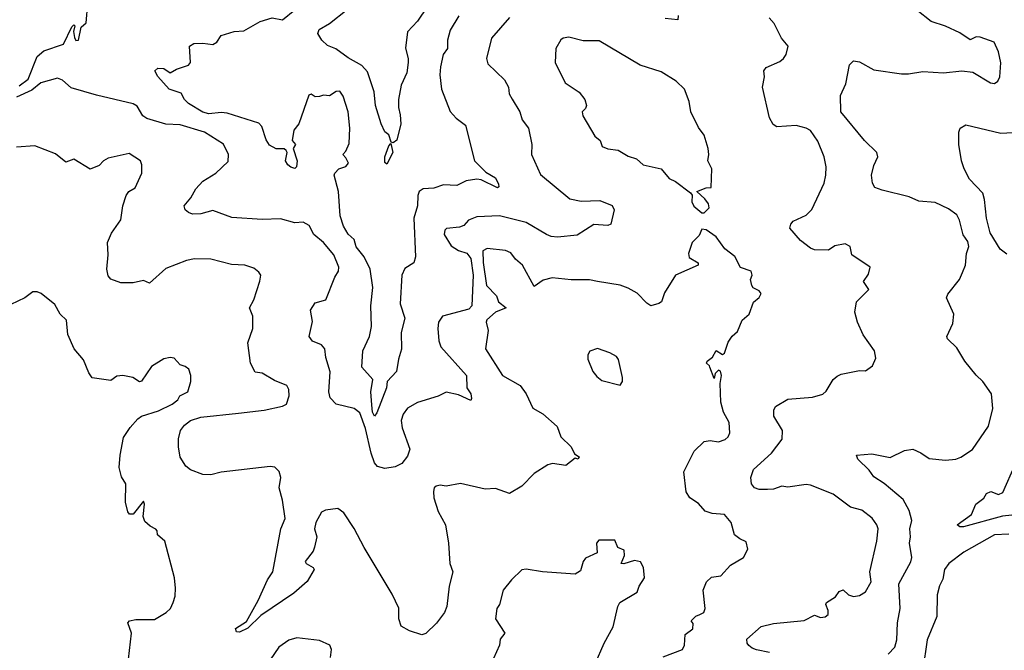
# Model space of a CAD drawing. Extents: x 1246169 to 1426871, y 660025 to 763458.
# Tile 232 of 256: x 1307460 to 1312273, y 735390 to 738475. Entities that reach past the tile are written whole.
import ezdxf

# ---------------------------------------------------------------- set-up
doc = ezdxf.new("R2010")
doc.units = 0

msp = doc.modelspace()

# ---------------------------------------------------------------- linework, layer by layer
at = {"layer": '0CON20XD'}
for points in [[(1309495, 738604.2), (1309405, 738468.6), (1309355.8, 738415), (1309345.6, 738335.6), (1309359.4, 738285), (1309358.9, 738265), (1309351.9, 738215), (1309324.4, 738155), (1309311.1, 738085), (1309311.1, 738045), (1309319.5, 738009.5), (1309323.1, 737965), (1309303.4, 737886.6), (1309285, 737873.3), (1309276.4, 737876.4), (1309265, 737912.5), (1309245, 737926.7), (1309226.4, 737966.4), (1309198.6, 738055), (1309192.7, 738122.7), (1309160.9, 738220.9), (1309131.7, 738251.7), (1309065, 738288.6), (1309005, 738333.3), (1308965, 738349.4), (1308937.1, 738375), (1308917, 738407), (1308923.6, 738426.4), (1308975, 738457.1), (1309060.6, 738525)], [(1307458, 738152), (1307502.3, 738185), (1307545, 738295.6), (1307577.4, 738322.6), (1307675, 738355.7), (1307715, 738440), (1307725, 738450), (1307730, 738445), (1307723.3, 738416.7), (1307727.7, 738387.7), (1307735, 738373.3), (1307747.5, 738375), (1307761.2, 738438.8), (1307785, 738460), (1307793.8, 738555)], [(1309605.9, 738494.1), (1309564.3, 738424.3), (1309551.1, 738375), (1309551.9, 738335), (1309530, 738305), (1309517.3, 738245), (1309513.8, 738205), (1309522.5, 738135), (1309565, 738026.2), (1309593.6, 737993.6), (1309639.1, 737959.1), (1309682.5, 737785), (1309739.1, 737729.1), (1309785, 737701.4), (1309800.8, 737670.8), (1309801.7, 737658.3), (1309795, 737652.5), (1309715, 737691.4), (1309695, 737695.6), (1309642.6, 737687.4), (1309596.6, 737663.4), (1309532.4, 737667.6), (1309485, 737650.4), (1309431.7, 737648.3), (1309412.7, 737635), (1309406.4, 737615), (1309404.6, 737565), (1309386.4, 737505), (1309395.3, 737314.7), (1309386.7, 737285), (1309342.5, 737257.5), (1309327.9, 737225), (1309320.6, 737085), (1309343.1, 737015), (1309324.7, 736945), (1309326.7, 736863.3), (1309311.5, 736815), (1309302.2, 736755), (1309256.2, 736705), (1309252.9, 736675), (1309205, 736552), (1309195, 736536), (1309184.8, 736555.2), (1309181.6, 736591.6), (1309175.9, 736655), (1309186, 736715), (1309132.5, 736775), (1309138, 736855), (1309169.2, 736925), (1309180.4, 736975), (1309177.1, 737075), (1309185.5, 737165), (1309173.2, 737255), (1309143.8, 737315), (1309104.7, 737364.7), (1309095, 737399.2), (1309065, 737425.8), (1309042.3, 737465), (1309026.2, 737515), (1309018.5, 737635), (1308997.5, 737715), (1309000, 737725), (1309020, 737745), (1309055, 737757.5), (1309066.7, 737773.3), (1309055, 737800), (1309040, 737815), (1309055, 737832.5), (1309071.1, 737868.9), (1309073.4, 737945), (1309065.2, 738025), (1309041.6, 738101.6), (1309025, 738125.8), (1309006.7, 738123.3), (1308975, 738103.1), (1308945, 738106), (1308925, 738100), (1308905, 738098.1), (1308885, 738110.6), (1308873.6, 738106.4), (1308824.6, 737965.4), (1308799.4, 737935), (1308792.5, 737885), (1308807.5, 737865), (1308797.5, 737845), (1308816.7, 737785), (1308812.5, 737755), (1308805, 737747.5), (1308785, 737753.3), (1308770, 737765), (1308760, 737785), (1308767.5, 737825), (1308762.5, 737835), (1308753, 737843), (1308713.6, 737843.6), (1308681.7, 737861.7), (1308665, 737886.7), (1308643.5, 737953.5), (1308629.4, 737969.4), (1308475, 738017.8), (1308445, 738020.6), (1308385, 738014), (1308355, 738023.5), (1308285.7, 738065), (1308265.8, 738085), (1308250, 738115), (1308190, 738135), (1308135, 738198), (1308120, 738225), (1308135, 738238.8), (1308165, 738236), (1308195, 738215.5), (1308226.9, 738233.1), (1308285, 738252.2), (1308295.5, 738265), (1308290, 738345), (1308311.4, 738358.6), (1308355, 738360.5), (1308405, 738354.4), (1308424.5, 738365.5), (1308445, 738397.8), (1308507.9, 738417.9), (1308555, 738420.5), (1308635, 738466.9), (1308695, 738483.5), (1308745, 738474.8), (1308805, 738523.5)], [(1312068.3, 737238.3), (1312082.9, 737275), (1312087.9, 737332.1), (1312100, 737365), (1312095, 737390), (1312072.1, 737422.1), (1312054.4, 737495), (1312041.3, 737521.3), (1312000.3, 737550.3), (1311935, 737580.8), (1311855, 737586.9), (1311808.3, 737608.3), (1311675, 737640.8), (1311640, 737655), (1311628, 737675), (1311624.1, 737714.1), (1311635, 737762.5), (1311654, 737805), (1311650, 737825), (1311590, 737885), (1311474.3, 738025), (1311472.5, 738105), (1311497.9, 738162.1), (1311516.1, 738253.9), (1311535, 738273.3), (1311565, 738269.2), (1311635, 738230.5), (1311769.5, 738210.5), (1311805, 738210), (1311875, 738222.5), (1311975, 738215.7), (1312065.7, 738225.7), (1312119.2, 738219.2), (1312205, 738166.2), (1312225, 738163.8), (1312241.2, 738175), (1312250.8, 738195), (1312255.6, 738264.4), (1312245, 738317.5), (1312222.5, 738365), (1312155, 738390), (1312135, 738390.8), (1312105, 738376.2), (1312055, 738410.4), (1311985, 738444.2), (1311915.5, 738465.5), (1311845, 738522.5)], [(1309855, 738486), (1309765.6, 738385), (1309741.4, 738285), (1309748.7, 738258.7), (1309830.2, 738180.2), (1309849.4, 738145), (1309853.2, 738113.2), (1309866.6, 738086.6), (1309904.4, 738025), (1309916.2, 737985), (1309947.5, 737945), (1309962.9, 737865), (1309961.4, 737815), (1310005, 737718.6), (1310148.3, 737598.3), (1310205, 737587.9), (1310295, 737590.4), (1310356.2, 737566.2), (1310366.5, 737545), (1310348.8, 737475), (1310335, 737468.8), (1310266.4, 737473.6), (1310185, 737420.9), (1310088.1, 737411.9), (1310057.1, 737415), (1310034.6, 737424.6), (1309935, 737482.6), (1309805, 737515.7), (1309695, 737510.9), (1309654, 737495), (1309631.4, 737468.6), (1309609.8, 737459.8), (1309546.7, 737453.3), (1309537.5, 737445), (1309534.4, 737425), (1309569.1, 737369.1), (1309605, 737346.9), (1309645, 737333.8), (1309665, 737307.1), (1309677.2, 737225), (1309669.7, 737075), (1309655, 737059), (1309527.1, 737025), (1309507.8, 736995), (1309503.5, 736965), (1309509.1, 736905), (1309519.1, 736875), (1309643.6, 736735), (1309645.8, 736675), (1309666, 736645), (1309668.3, 736621.7), (1309665, 736612.5), (1309605, 736639.4), (1309545, 736652.5), (1309505, 736633.5), (1309405, 736602.2), (1309356.4, 736575), (1309334.7, 736545), (1309324.7, 736515), (1309329.4, 736479.4), (1309366.7, 736375), (1309355, 736340), (1309327.9, 736305), (1309295, 736287.7), (1309245, 736280), (1309209.7, 736289.7), (1309195, 736307.2), (1309177.5, 736355), (1309149.9, 736475), (1309122.1, 736552.1), (1309095, 736572.8), (1309006.7, 736595), (1308978, 736625), (1308971.3, 736655), (1308977.3, 736752.7), (1308956.8, 736823.2), (1308951.5, 736865), (1308935, 736884.3), (1308892.1, 736902.1), (1308875.7, 736925), (1308891.7, 736998.3), (1308881.4, 737055), (1308905, 737090), (1308955.8, 737105), (1309000, 737215), (1309018.8, 737245), (1309020.5, 737265), (1308995, 737325.4), (1308944.7, 737384.7), (1308897.5, 737425), (1308875, 737467.8), (1308845.4, 737485.4)], [(1310678, 738495), (1310676.2, 738473.8), (1310615, 738480.9)], [(1311125, 735380.4), (1311062.2, 735392.2), (1311040.3, 735400.3), (1311024.3, 735414.3), (1311016.1, 735426.1), (1311014, 735445), (1311083.9, 735506.1), (1311145, 735520.8), (1311295, 735536.9), (1311345, 735562.9), (1311375, 735550.9), (1311396.3, 735553.7), (1311412.5, 735565), (1311412.5, 735585), (1311400, 735615), (1311403.3, 735625), (1311447.7, 735652.3), (1311465, 735678.8), (1311485, 735686.2), (1311511.9, 735661.9), (1311535, 735654), (1311565, 735658.8), (1311594.2, 735675.8), (1311621.1, 735725), (1311614.8, 735775), (1311649.7, 735925), (1311655.5, 735985), (1311649.4, 736005), (1311627, 736037), (1311576.2, 736076.2), (1311520.2, 736090.2), (1311436.2, 736155), (1311325, 736197.5), (1311305, 736201.5), (1311215, 736189.1), (1311185, 736192.7), (1311145, 736177.9), (1311115, 736177.3), (1311075, 736176.5), (1311052, 736185), (1311036.9, 736205), (1311034.4, 736235.6), (1311047.5, 736275), (1311134.4, 736355), (1311186.4, 736423.6), (1311188.9, 736465), (1311145.8, 736535), (1311145.8, 736565), (1311155, 736583.8), (1311215, 736619.2), (1311335, 736629.4), (1311385, 736643.8), (1311402.3, 736657.7), (1311436, 736715), (1311455, 736730.8), (1311475, 736741.4), (1311565, 736758.8), (1311595, 736757.5), (1311628.3, 736781.7), (1311645, 736820), (1311638.8, 736855), (1311583.2, 736933.2), (1311555.8, 736995), (1311541.4, 737045), (1311550, 737095), (1311610, 737155), (1311583.8, 737195), (1311609.5, 737230.5), (1311616.7, 737265), (1311527.5, 737325), (1311518.6, 737365), (1311495, 737378.8), (1311445, 737368.5), (1311413, 737347), (1311345, 737350), (1311325, 737358), (1311276.2, 737395), (1311223.8, 737455), (1311228.8, 737475), (1311240.9, 737489.1), (1311305, 737518.8), (1311332.7, 737547.3), (1311392, 737675), (1311400.8, 737715), (1311401.4, 737755), (1311391.9, 737805), (1311361.2, 737881.2), (1311325, 737932.5), (1311305, 737944.3), (1311255, 737957.1), (1311161.2, 737951.2), (1311143.2, 737963.2), (1311125.7, 737995), (1311091.2, 738145), (1311100, 738195), (1311097.5, 738225), (1311109.3, 738240.7), (1311175, 738271.2), (1311193.9, 738286.1), (1311206.7, 738305), (1311216.2, 738345), (1311184, 738385), (1311147.3, 738457.3), (1311124, 738484)], [(1310805, 737530), (1310830, 737555), (1310827.5, 737575), (1310809.5, 737599.5), (1310770, 737635), (1310815, 737652.5), (1310840, 737655), (1310843.8, 737745), (1310824.2, 737785), (1310829.2, 737815), (1310825.7, 737845), (1310805, 737910), (1310777.6, 737947.6), (1310740.8, 738025), (1310732.5, 738075), (1310709.2, 738135), (1310668.8, 738175), (1310595, 738220), (1310492.4, 738252.4), (1310292.1, 738372.1), (1310215, 738372.3), (1310145, 738389.4), (1310115.7, 738384.3), (1310105, 738376.7), (1310081.2, 738335), (1310077.1, 738265), (1310125.7, 738165.7), (1310195, 738120), (1310222.9, 738085), (1310230.6, 738055), (1310225, 738040), (1310208.8, 738025), (1310212, 738005), (1310272, 737905), (1310297.5, 737885), (1310307.5, 737855), (1310335, 737843.8), (1310385, 737836.7), (1310435, 737808), (1310474.2, 737794.2), (1310507.5, 737765), (1310595, 737746), (1310635, 737698), (1310665, 737683.3), (1310738.3, 737628.3), (1310747.5, 737617.5), (1310746.2, 737585), (1310755, 737562.5), (1310795, 737530), (1310805, 737530)], [(1308845.4, 737485.4), (1308805, 737480.9), (1308735, 737501.2), (1308645, 737497.1), (1308497.1, 737507.1), (1308405, 737541.2), (1308345, 737526.1), (1308305, 737524.6), (1308285, 737531.8), (1308269.2, 737545), (1308264.2, 737565), (1308296.6, 737603.4), (1308321.7, 737648.3), (1308355.4, 737684.6), (1308419.2, 737725), (1308478.9, 737781.1), (1308481.4, 737815), (1308456.6, 737866.6), (1308364, 737925), (1308245, 737961.6), (1308175, 737963.5), (1308081.1, 737991.1), (1308061.6, 738005), (1308035, 738052.5), (1308015, 738064), (1307835.3, 738105.3), (1307711.3, 738141.3), (1307669.6, 738179.6), (1307645, 738189.4), (1307563.7, 738166.3), (1307520.3, 738129.7), (1307445, 738095.6)], [(1312285, 737327.9), (1312252.8, 737352.8), (1312203.3, 737433.3), (1312185, 737503.8), (1312176.5, 737595), (1312167, 737627), (1312102.9, 737695), (1312076.2, 737745), (1312063.8, 737785), (1312051.2, 737865), (1312051.2, 737925), (1312056.7, 737945), (1312085, 737960.8), (1312255, 737919.5), (1312315, 737923.5)], [(1310833.3, 736775), (1310832.5, 736782.5), (1310817.5, 736795), (1310820, 736805), (1310846.4, 736823.6), (1310865, 736857.5), (1310895, 736837.5), (1310905, 736843.3), (1310922.4, 736897.6), (1310943, 736927), (1310969.4, 736950.6), (1310991.2, 737005), (1311026.2, 737035), (1311046.4, 737093.6), (1311073.9, 737116.1), (1311083.8, 737135), (1311075, 737148.8), (1311045, 737163.8), (1311038.8, 737175), (1311032, 737205), (1311040.8, 737225), (1311035.7, 737245), (1310983.7, 737263.7), (1310955, 737316.7), (1310906.7, 737355), (1310865, 737412.5), (1310815, 737447.5), (1310795, 737450), (1310780.7, 737419.3), (1310746.7, 737385), (1310728.3, 737331.7), (1310732.1, 737312.1), (1310775.8, 737285.8), (1310776.7, 737275), (1310666.2, 737225), (1310611.7, 737138.3), (1310596.7, 737095), (1310583.9, 737086.1), (1310545, 737076), (1310525, 737088), (1310478.2, 737138.2), (1310435, 737161.4), (1310395, 737176), (1310284.5, 737194.5), (1310245, 737202.2), (1310155, 737202.2), (1310063, 737213), (1310018.3, 737201.7), (1309975, 737170), (1309917.5, 737275), (1309884, 737304), (1309861.2, 737335), (1309835, 737346.2), (1309745, 737355.2), (1309724.3, 737345), (1309725, 737287.5), (1309741.2, 737175), (1309790, 737125), (1309800, 737095), (1309837.5, 737065), (1309785, 737044.2), (1309743.2, 737006.8), (1309740, 736995), (1309749.4, 736955), (1309736.2, 736865), (1309819.2, 736735), (1309906, 736685), (1309935.4, 736645.4), (1309968, 736575), (1310017.2, 736547.2), (1310087.1, 736485), (1310104.7, 736434.7), (1310156.2, 736385), (1310171.2, 736351.2), (1310195, 736337.5), (1310190, 736325), (1310175, 736330), (1310130, 736295), (1310065, 736304.2), (1310042.1, 736297.9), (1309975, 736255.7), (1309915, 736192.9), (1309855, 736157.5), (1309785, 736182), (1309735, 736178.8), (1309615, 736206.7), (1309545, 736194), (1309515, 736198.8), (1309495.9, 736194.1), (1309486.7, 736185), (1309482.3, 736167.7), (1309484.1, 736135.9), (1309505, 736070), (1309541.4, 736005), (1309556.5, 735915), (1309563.1, 735815), (1309576.7, 735775), (1309559.5, 735705), (1309547.8, 735605), (1309536.7, 735575), (1309497.2, 735522.8), (1309445, 735473.1), (1309425, 735465.6), (1309365, 735486.4), (1309325, 735508.8), (1309312.5, 735545), (1309313.5, 735596.5), (1309281.2, 735665), (1309143.4, 735893.4), (1309095.8, 735985.8), (1309045, 736062.5), (1309015, 736084), (1308955, 736075.8), (1308935, 736065.4), (1308907.5, 736015), (1308901.1, 735985), (1308912.7, 735945), (1308901.8, 735895), (1308895.3, 735874.7), (1308856, 735825), (1308860, 735815), (1308894, 735795), (1308899.2, 735785), (1308865, 735727.5), (1308800.6, 735669.4), (1308638.9, 735561.1), (1308575, 735498.8), (1308535, 735478.8), (1308520.5, 735480.5), (1308515, 735497.5), (1308568.3, 735531.7), (1308625.8, 735634.2), (1308671.2, 735735), (1308696.7, 735775), (1308735.8, 735985), (1308757.2, 736035), (1308745.2, 736125), (1308728.1, 736185), (1308736, 736235), (1308728.4, 736265), (1308706.5, 736286.5), (1308685, 736290.2), (1308445, 736261.2), (1308395, 736248.9), (1308355, 736250.8), (1308295, 736273), (1308271.8, 736291.8), (1308245, 736335.5), (1308236.3, 736385), (1308235.8, 736425), (1308246.3, 736465), (1308265, 736492.4), (1308295, 736514.4), (1308345, 736530.3), (1308530.1, 736549.9), (1308655, 736564.8), (1308744.2, 736585), (1308764.3, 736595), (1308777.5, 736635), (1308775.9, 736665.9), (1308766.7, 736685), (1308705, 736710.8), (1308646, 736746), (1308611.8, 736751.8), (1308587.5, 736795), (1308575.8, 736894.2), (1308598.9, 736965), (1308600, 737025), (1308584.2, 737065), (1308604.2, 737105), (1308634.2, 737195.8), (1308638, 737225), (1308629.7, 737239.7), (1308605, 737260), (1308560, 737275), (1308495, 737278), (1308395, 737304.2), (1308315, 737306), (1308275, 737297.5), (1308175, 737257.5), (1308095, 737185.6), (1308065, 737198.6), (1308015, 737188.1), (1307955, 737188.1), (1307905.5, 737205.5), (1307892.1, 737222.1), (1307886.2, 737255), (1307893.1, 737325), (1307889.4, 737385), (1307908.9, 737431.1), (1307954.3, 737495.7), (1307963.8, 737565), (1307981.2, 737615), (1307993.3, 737635), (1308025, 737653.3), (1308056.9, 737725), (1308056.9, 737765), (1308050, 737785), (1307995, 737820), (1307892.9, 737797.1), (1307870, 737785), (1307848.3, 737761.7), (1307805, 737744), (1307725, 737792.5), (1307685, 737778), (1307635, 737818.9), (1307535, 737857.5), (1307445, 737850.8)], [(1309255, 737768), (1309245, 737776.2), (1309244.2, 737805), (1309265, 737858.8), (1309275, 737870), (1309283.3, 737825), (1309255, 737768)], [(1311705, 735371.9), (1311737.1, 735405), (1311747.6, 735442.4), (1311751.1, 735525), (1311764.2, 735595), (1311756.8, 735715), (1311816.2, 735823.8), (1311821, 735845), (1311810, 735915), (1311814.6, 735945), (1311810.8, 735985), (1311821.1, 736025), (1311807.5, 736075), (1311778.8, 736128.8), (1311685.7, 736205.7), (1311635, 736238.9), (1311611.8, 736271.8), (1311557.5, 736325), (1311550, 736345), (1311625, 736352), (1311715, 736332.9), (1311785, 736368), (1311825, 736374), (1311865, 736356.2), (1311905, 736329.2), (1311985, 736320.8), (1312035, 736325.8), (1312060, 736335), (1312116.6, 736373.4), (1312195, 736487.5), (1312217.3, 736572.7), (1312210, 736645), (1312168, 736705), (1312135, 736736.2), (1312080, 736805), (1312040.3, 736870.3), (1311995, 736913.8), (1311991.2, 736925), (1312020.4, 736989.6), (1312025.4, 737034.6), (1311990, 737115), (1311997.1, 737132.9), (1312054.2, 737205), (1312068.3, 737238.3)], [(1307987.5, 735305), (1308006, 735475), (1307988.8, 735525), (1307997.5, 735535), (1308028.3, 735541.7), (1308118.3, 735541.7), (1308176.2, 735575), (1308196.7, 735595), (1308210, 735625), (1308220, 735655), (1308221.2, 735695), (1308217.5, 735745), (1308170, 735925), (1308133.3, 735955), (1308132.5, 735975), (1308125, 735982.5), (1308097.1, 735997.1), (1308071.1, 736021.1), (1308064, 736045), (1308070, 736105), (1308065, 736120), (1308015, 736056.7), (1307996.4, 736056.4), (1307988.3, 736068.3), (1307978, 736115), (1307979.2, 736205), (1307958.3, 736238.3), (1307945.8, 736285), (1307951.4, 736345), (1307968.3, 736431.7), (1307999.5, 736480.5), (1308037.3, 736522.7), (1308055, 736535.8), (1308138.8, 736561.2), (1308205.6, 736594.4), (1308232.5, 736615), (1308242.5, 736635), (1308281.2, 736655), (1308296, 736705), (1308296, 736735), (1308286.2, 736765), (1308269.5, 736779.5), (1308245, 736786.7), (1308215, 736820), (1308195, 736823.3), (1308165, 736816), (1308105, 736778.8), (1308055, 736706.7), (1308045, 736703.3), (1308012.5, 736725), (1307965, 736734.5), (1307935, 736730.8), (1307905, 736710), (1307815, 736722.5), (1307797.8, 736747.8), (1307771.7, 736811.7), (1307726.2, 736865), (1307695.9, 736935.9), (1307688.6, 737005), (1307657.5, 737035), (1307632.1, 737082.1), (1307565, 737135.7), (1307545, 737144), (1307525, 737143.8), (1307485, 737113.8), (1307417.7, 737082.3)], [(1310395, 736687.5), (1310406.7, 736705), (1310406.7, 736725), (1310386.4, 736813.6), (1310377, 736827), (1310345, 736846.2), (1310285, 736867.5), (1310247, 736853), (1310237.5, 736835), (1310236.7, 736815), (1310262, 736755), (1310280.3, 736730.3), (1310305, 736710), (1310395, 736687.5)], [(1310605, 735357.8), (1310700, 735395), (1310710, 735415), (1310712.5, 735467.5), (1310750, 735495), (1310751.7, 735521.7), (1310742.5, 735535), (1310765, 735556.7), (1310785, 735566.2), (1310804, 735576), (1310810.8, 735595), (1310800.6, 735685), (1310817.5, 735725), (1310841.9, 735748.1), (1310886.7, 735755), (1310935, 735807.5), (1310998, 735845), (1311018.8, 735885), (1311011.7, 735921.7), (1310980, 735935), (1310953.8, 735955), (1310938, 736015), (1310905.7, 736055), (1310845, 736059.1), (1310810.9, 736070.9), (1310777.8, 736107.8), (1310735, 736135.6), (1310718.5, 736165), (1310706.2, 736263.8), (1310756.9, 736365), (1310805, 736411.1), (1310835, 736417.1), (1310875, 736410.8), (1310908.3, 736421.7), (1310922.5, 736435), (1310930.8, 736455), (1310927.1, 736505), (1310900.8, 736555), (1310887.5, 736605), (1310883.8, 736695), (1310890, 736735), (1310885.6, 736755.6), (1310875, 736760), (1310860, 736745), (1310855, 736720), (1310833.3, 736775)], [(1312355, 736056.7), (1312263.2, 736046.8), (1312072.5, 735995), (1312054.6, 735994.6), (1312042.9, 736005), (1312113.1, 736055), (1312134.2, 736105.8), (1312173.3, 736135), (1312185, 736156.7), (1312207, 736167), (1312245, 736152.5), (1312265, 736162), (1312325, 736298.8)], [(1310273.5, 735325), (1310316.1, 735425), (1310360.8, 735505), (1310383.8, 735605), (1310393.8, 735625), (1310477.5, 735675), (1310487.5, 735705), (1310513.8, 735745), (1310508.8, 735795), (1310495, 735823.3), (1310465, 735829.2), (1310413.3, 735813.3), (1310400, 735815), (1310415.8, 735855), (1310415, 735880), (1310383.6, 735893.6), (1310368.8, 735928.8), (1310345, 735930), (1310290.7, 735929.3), (1310280, 735915), (1310282.5, 735867.5), (1310225, 735841.2), (1310214.2, 735825), (1310200.6, 735779.4), (1310175, 735762.5), (1310015, 735774), (1309935, 735788), (1309915, 735783.3), (1309864.4, 735735.6), (1309823.8, 735685), (1309805.7, 735615), (1309791.9, 735595), (1309785.7, 735545), (1309831.4, 735475), (1309809.2, 735445), (1309805.5, 735415), (1309746.1, 735285)], [(1312295, 735958.9), (1312225, 735955.2), (1312075, 735870.7), (1312002.1, 735815), (1311980, 735785), (1311971.8, 735738.2), (1311955.6, 735705.6), (1311945, 735662.5), (1311943.3, 735555), (1311895, 735442.2), (1311874, 735295)], [(1308980, 735355), (1308984, 735395), (1308975.8, 735415.8), (1308925, 735438), (1308815, 735451.2), (1308775, 735440), (1308727.1, 735405), (1308685, 735343.3)]]:
    msp.add_lwpolyline(points, dxfattribs=at)

doc.saveas('drawing.dxf')
